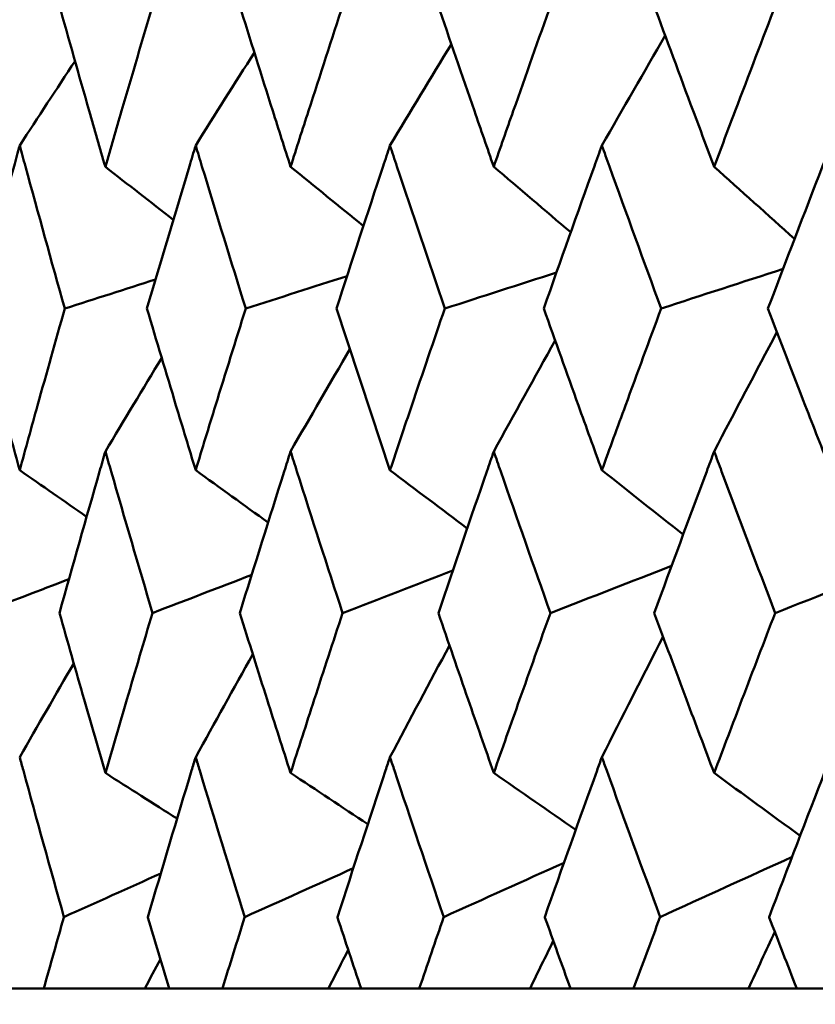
# Model space of a CAD drawing. Header units: millimetres. Extents: x 123 to 2417, y 726 to 3130.
# Tile 204 of 244: x 1408.51 to 1411.4, y 950.26 to 953.83. Entities that reach past the tile are written whole.
import ezdxf

# ---------------------------------------------------------------- set-up
doc = ezdxf.new("R2010")
doc.units = ezdxf.units.MM
doc.header["$LTSCALE"] = 12
doc.layers.add('Widoczne (ISO)', color=7, linetype='Continuous', lineweight=50)

msp = doc.modelspace()

# ---------------------------------------------------------------- linework, layer by layer
at = {"layer": 'Widoczne (ISO)'}
for p, q in [((1408.4262, 950.3133), (1408.6, 950.3133)), ((1408.9671, 950.3133), (1408.6, 950.3133)), ((1409.056, 950.3133), (1408.9671, 950.3133)), ((1409.056, 950.3133), (1409.2493, 950.3133)), ((1409.6347, 950.3133), (1409.2493, 950.3133)), ((1409.7529, 950.3133), (1409.6347, 950.3133)), ((1409.7529, 950.3133), (1409.9648, 950.3133)), ((1410.3671, 950.3133), (1409.9648, 950.3133)), ((1410.514, 950.3133), (1410.3671, 950.3133)), ((1410.514, 950.3133), (1410.7438, 950.3133)), ((1411.1613, 950.3133), (1410.7438, 950.3133)), ((1411.3363, 950.3133), (1411.1613, 950.3133)), ((1411.3363, 950.3133), (1411.5832, 950.3133))]:
    msp.add_line(p, q, dxfattribs=at)
msp.add_circle((1426.0385, 990.3133), 50, dxfattribs=at)
for points, knots in [([(1408.6546, 953.8912), (1408.6911, 953.7614), (1408.7279, 953.6317), (1408.7846, 953.4344), (1408.8041, 953.3667), (1408.8237, 953.299)], [0.01681985, 0.01681985, 0.01681985, 0.01681985, 0.06159108, 0.06159108, 0.08495433, 0.08495433, 0.08495433, 0.08495433]), ([(1408.8237, 953.299), (1408.8433, 953.3667), (1408.863, 953.4343), (1408.9208, 953.6317), (1408.959, 953.7614), (1408.9977, 953.8912)], [0.03825175, 0.03825175, 0.03825175, 0.03825175, 0.06160817, 0.06160817, 0.10638617, 0.10638617, 0.10638617, 0.10638617]), ([(1409.3098, 953.8912), (1409.3503, 953.7614), (1409.3911, 953.6317), (1409.4537, 953.4344), (1409.4753, 953.3667), (1409.4969, 953.299)], [0.01681985, 0.01681985, 0.01681985, 0.01681985, 0.06159108, 0.06159108, 0.08495433, 0.08495433, 0.08495433, 0.08495433]), ([(1409.4969, 953.299), (1409.5186, 953.3667), (1409.5403, 953.4343), (1409.604, 953.6317), (1409.6462, 953.7614), (1409.6887, 953.8912)], [0.03825175, 0.03825175, 0.03825175, 0.03825175, 0.06160817, 0.06160817, 0.10638617, 0.10638617, 0.10638617, 0.10638617]), ([(1410.0311, 953.8912), (1410.0754, 953.7614), (1410.1199, 953.6317), (1410.1883, 953.4344), (1410.2118, 953.3667), (1410.2354, 953.299)], [0.01681985, 0.01681985, 0.01681985, 0.01681985, 0.06159108, 0.06159108, 0.08495433, 0.08495433, 0.08495433, 0.08495433]), ([(1410.2354, 953.299), (1410.259, 953.3667), (1410.2827, 953.4343), (1410.3521, 953.6317), (1410.398, 953.7614), (1410.4442, 953.8912)], [0.03825175, 0.03825175, 0.03825175, 0.03825175, 0.06160817, 0.06160817, 0.10638617, 0.10638617, 0.10638617, 0.10638617]), ([(1410.8156, 953.8912), (1410.8634, 953.7614), (1410.9116, 953.6317), (1410.9854, 953.4344), (1411.0108, 953.3667), (1411.0363, 953.299)], [0.01681985, 0.01681985, 0.01681985, 0.01681985, 0.06159108, 0.06159108, 0.08495433, 0.08495433, 0.08495433, 0.08495433]), ([(1411.0363, 953.299), (1411.0618, 953.3667), (1411.0873, 953.4343), (1411.1621, 953.6317), (1411.2116, 953.7614), (1411.2613, 953.8912)], [0.03825175, 0.03825175, 0.03825175, 0.03825175, 0.06160817, 0.06160817, 0.10638617, 0.10638617, 0.10638617, 0.10638617]), ([(1408.5124, 953.376), (1408.5055, 953.3508), (1408.4987, 953.3257), (1408.4451, 953.1282), (1408.399, 952.956), (1408.3536, 952.7837)], [0.07597559, 0.07597559, 0.07597559, 0.07597559, 0.08464777, 0.08464777, 0.14401425, 0.14401425, 0.14401425, 0.14401425]), ([(1408.6762, 952.7837), (1408.6278, 952.9559), (1408.5801, 953.1281), (1408.5262, 953.3255), (1408.5193, 953.3508), (1408.5124, 953.376)], [0.02530969, 0.02530969, 0.02530969, 0.02530969, 0.08465152, 0.08465152, 0.09334823, 0.09334823, 0.09334823, 0.09334823]), ([(1409.152, 953.376), (1409.1444, 953.3508), (1409.1367, 953.3257), (1409.0771, 953.1282), (1409.0257, 952.956), (1408.9749, 952.7837)], [0.07597559, 0.07597559, 0.07597559, 0.07597559, 0.08464777, 0.08464777, 0.14401425, 0.14401425, 0.14401425, 0.14401425]), ([(1409.3338, 952.7837), (1409.2802, 952.9559), (1409.2273, 953.1281), (1409.1673, 953.3255), (1409.1596, 953.3508), (1409.152, 953.376)], [0.02530969, 0.02530969, 0.02530969, 0.02530969, 0.08465152, 0.08465152, 0.09334823, 0.09334823, 0.09334823, 0.09334823]), ([(1409.8582, 953.376), (1409.8498, 953.3508), (1409.8415, 953.3257), (1409.7761, 953.1282), (1409.7196, 952.956), (1409.6637, 952.7837)], [0.07597559, 0.07597559, 0.07597559, 0.07597559, 0.08464777, 0.08464777, 0.14401425, 0.14401425, 0.14401425, 0.14401425]), ([(1410.0573, 952.7837), (1409.9987, 952.9559), (1409.9408, 953.1281), (1409.875, 953.3255), (1409.8666, 953.3508), (1409.8582, 953.376)], [0.02530969, 0.02530969, 0.02530969, 0.02530969, 0.08465152, 0.08465152, 0.09334823, 0.09334823, 0.09334823, 0.09334823]), ([(1410.6283, 953.376), (1410.6192, 953.3508), (1410.6101, 953.3257), (1410.5392, 953.1282), (1410.4778, 952.956), (1410.417, 952.7837)], [0.07597559, 0.07597559, 0.07597559, 0.07597559, 0.08464777, 0.08464777, 0.14401425, 0.14401425, 0.14401425, 0.14401425]), ([(1410.8439, 952.7837), (1410.7806, 952.9559), (1410.7178, 953.1281), (1410.6465, 953.3255), (1410.6374, 953.3508), (1410.6283, 953.376)], [0.02530969, 0.02530969, 0.02530969, 0.02530969, 0.08465152, 0.08465152, 0.09334823, 0.09334823, 0.09334823, 0.09334823]), ([(1411.4592, 953.376), (1411.4494, 953.3508), (1411.4397, 953.3257), (1411.3635, 953.1282), (1411.2975, 952.956), (1411.232, 952.7837)], [0.07597559, 0.07597559, 0.07597559, 0.07597559, 0.08464777, 0.08464777, 0.14401425, 0.14401425, 0.14401425, 0.14401425]), ([(1408.3536, 952.7837), (1408.3848, 952.6663), (1408.4163, 952.549), (1408.4694, 952.3532), (1408.4908, 952.2747), (1408.5124, 952.1962)], [0.02104899, 0.02104899, 0.02104899, 0.02104899, 0.0615671, 0.0615671, 0.08866561, 0.08866561, 0.08866561, 0.08866561]), ([(1408.5124, 952.1962), (1408.534, 952.2747), (1408.5556, 952.3531), (1408.6101, 952.549), (1408.643, 952.6663), (1408.6762, 952.7837)], [0.03448054, 0.03448054, 0.03448054, 0.03448054, 0.06157222, 0.06157222, 0.10209717, 0.10209717, 0.10209717, 0.10209717]), ([(1408.9749, 952.7837), (1409.0098, 952.6663), (1409.045, 952.549), (1409.1042, 952.3532), (1409.128, 952.2747), (1409.152, 952.1962)], [0.02104899, 0.02104899, 0.02104899, 0.02104899, 0.0615671, 0.0615671, 0.08866561, 0.08866561, 0.08866561, 0.08866561]), ([(1409.152, 952.1962), (1409.1759, 952.2747), (1409.2, 952.3531), (1409.2605, 952.549), (1409.297, 952.6663), (1409.3338, 952.7837)], [0.03448054, 0.03448054, 0.03448054, 0.03448054, 0.06157222, 0.06157222, 0.10209717, 0.10209717, 0.10209717, 0.10209717]), ([(1409.6637, 952.7837), (1409.702, 952.6663), (1409.7407, 952.549), (1409.8057, 952.3532), (1409.8319, 952.2747), (1409.8582, 952.1962)], [0.02104899, 0.02104899, 0.02104899, 0.02104899, 0.0615671, 0.0615671, 0.08866561, 0.08866561, 0.08866561, 0.08866561]), ([(1409.8582, 952.1962), (1409.8845, 952.2747), (1409.9109, 952.3531), (1409.9771, 952.549), (1410.0171, 952.6663), (1410.0573, 952.7837)], [0.03448054, 0.03448054, 0.03448054, 0.03448054, 0.06157222, 0.06157222, 0.10209717, 0.10209717, 0.10209717, 0.10209717]), ([(1410.417, 952.7837), (1410.4588, 952.6663), (1410.5008, 952.549), (1410.5713, 952.3532), (1410.5997, 952.2747), (1410.6283, 952.1962)], [0.02104899, 0.02104899, 0.02104899, 0.02104899, 0.0615671, 0.0615671, 0.08866561, 0.08866561, 0.08866561, 0.08866561]), ([(1410.6283, 952.1962), (1410.6568, 952.2747), (1410.6854, 952.3531), (1410.7571, 952.549), (1410.8004, 952.6663), (1410.8439, 952.7837)], [0.03448054, 0.03448054, 0.03448054, 0.03448054, 0.06157222, 0.06157222, 0.10209717, 0.10209717, 0.10209717, 0.10209717]), ([(1411.232, 952.7837), (1411.2769, 952.6663), (1411.3221, 952.549), (1411.398, 952.3532), (1411.4285, 952.2747), (1411.4592, 952.1962)], [0.02104899, 0.02104899, 0.02104899, 0.02104899, 0.0615671, 0.0615671, 0.08866561, 0.08866561, 0.08866561, 0.08866561]), ([(1408.8237, 952.2646), (1408.8167, 952.2404), (1408.8098, 952.2162), (1408.7536, 952.0204), (1408.705, 951.8488), (1408.657, 951.6772)], [0.0806421, 0.0806421, 0.0806421, 0.0806421, 0.08897282, 0.08897282, 0.14811965, 0.14811965, 0.14811965, 0.14811965]), ([(1408.9951, 951.6772), (1408.9444, 951.8487), (1408.8942, 952.0202), (1408.8377, 952.216), (1408.8307, 952.2403), (1408.8237, 952.2646)], [0.02983351, 0.02983351, 0.02983351, 0.02983351, 0.0889495, 0.0889495, 0.09731113, 0.09731113, 0.09731113, 0.09731113]), ([(1409.4969, 952.2646), (1409.4892, 952.2404), (1409.4816, 952.2162), (1409.4195, 952.0204), (1409.3657, 951.8488), (1409.3125, 951.6772)], [0.0806421, 0.0806421, 0.0806421, 0.0806421, 0.08897282, 0.08897282, 0.14811965, 0.14811965, 0.14811965, 0.14811965]), ([(1409.6859, 951.6772), (1409.63, 951.8487), (1409.5748, 952.0202), (1409.5124, 952.216), (1409.5046, 952.2403), (1409.4969, 952.2646)], [0.02983351, 0.02983351, 0.02983351, 0.02983351, 0.0889495, 0.0889495, 0.09731113, 0.09731113, 0.09731113, 0.09731113]), ([(1410.2354, 952.2646), (1410.2271, 952.2404), (1410.2187, 952.2162), (1410.151, 952.0204), (1410.0923, 951.8488), (1410.0341, 951.6772)], [0.0806421, 0.0806421, 0.0806421, 0.0806421, 0.08897282, 0.08897282, 0.14811965, 0.14811965, 0.14811965, 0.14811965]), ([(1410.4412, 951.6772), (1410.3805, 951.8487), (1410.3203, 952.0202), (1410.2523, 952.216), (1410.2438, 952.2403), (1410.2354, 952.2646)], [0.02983351, 0.02983351, 0.02983351, 0.02983351, 0.0889495, 0.0889495, 0.09731113, 0.09731113, 0.09731113, 0.09731113]), ([(1411.0363, 952.2646), (1411.0273, 952.2404), (1411.0182, 952.2162), (1410.9452, 952.0204), (1410.8817, 951.8488), (1410.8187, 951.6772)], [0.0806421, 0.0806421, 0.0806421, 0.0806421, 0.08897282, 0.08897282, 0.14811965, 0.14811965, 0.14811965, 0.14811965]), ([(1411.258, 951.6772), (1411.1927, 951.8487), (1411.1278, 952.0202), (1411.0545, 952.216), (1411.0454, 952.2403), (1411.0363, 952.2646)], [0.02983351, 0.02983351, 0.02983351, 0.02983351, 0.0889495, 0.0889495, 0.09731113, 0.09731113, 0.09731113, 0.09731113]), ([(1408.657, 951.6772), (1408.6866, 951.5723), (1408.7165, 951.4675), (1408.7721, 951.2737), (1408.7978, 951.1848), (1408.8237, 951.0959)], [0.02528165, 0.02528165, 0.02528165, 0.02528165, 0.06150593, 0.06150593, 0.09223152, 0.09223152, 0.09223152, 0.09223152]), ([(1408.8237, 951.0959), (1408.8496, 951.1848), (1408.8756, 951.2737), (1408.9327, 951.4674), (1408.9638, 951.5723), (1408.9951, 951.6772)], [0.03078053, 0.03078053, 0.03078053, 0.03078053, 0.06149921, 0.06149921, 0.09773041, 0.09773041, 0.09773041, 0.09773041]), ([(1409.3125, 951.6772), (1409.3454, 951.5723), (1409.3784, 951.4675), (1409.4399, 951.2737), (1409.4683, 951.1848), (1409.4969, 951.0959)], [0.02528165, 0.02528165, 0.02528165, 0.02528165, 0.06150593, 0.06150593, 0.09223152, 0.09223152, 0.09223152, 0.09223152]), ([(1409.4969, 951.0959), (1409.5255, 951.1848), (1409.5542, 951.2737), (1409.6171, 951.4674), (1409.6514, 951.5723), (1409.6859, 951.6772)], [0.03078053, 0.03078053, 0.03078053, 0.03078053, 0.06149921, 0.06149921, 0.09773041, 0.09773041, 0.09773041, 0.09773041]), ([(1410.0341, 951.6772), (1410.07, 951.5723), (1410.1061, 951.4675), (1410.1733, 951.2737), (1410.2043, 951.1848), (1410.2354, 951.0959)], [0.02528165, 0.02528165, 0.02528165, 0.02528165, 0.06150593, 0.06150593, 0.09223152, 0.09223152, 0.09223152, 0.09223152]), ([(1410.2354, 951.0959), (1410.2666, 951.1848), (1410.2979, 951.2737), (1410.3664, 951.4674), (1410.4037, 951.5723), (1410.4412, 951.6772)], [0.03078053, 0.03078053, 0.03078053, 0.03078053, 0.06149921, 0.06149921, 0.09773041, 0.09773041, 0.09773041, 0.09773041]), ([(1410.8187, 951.6772), (1410.8576, 951.5723), (1410.8966, 951.4675), (1410.9692, 951.2737), (1411.0027, 951.1848), (1411.0363, 951.0959)], [0.02528165, 0.02528165, 0.02528165, 0.02528165, 0.06150593, 0.06150593, 0.09223152, 0.09223152, 0.09223152, 0.09223152]), ([(1411.0363, 951.0959), (1411.0699, 951.1848), (1411.1037, 951.2737), (1411.1775, 951.4674), (1411.2177, 951.5723), (1411.258, 951.6772)], [0.03078053, 0.03078053, 0.03078053, 0.03078053, 0.06149921, 0.06149921, 0.09773041, 0.09773041, 0.09773041, 0.09773041]), ([(1408.6732, 950.5725), (1408.6234, 950.7498), (1408.5742, 950.9272), (1408.5213, 951.1209), (1408.5169, 951.1372), (1408.5124, 951.1536)], [0.0297954, 0.0297954, 0.0297954, 0.0297954, 0.09092493, 0.09092493, 0.09655955, 0.09655955, 0.09655955, 0.09655955]), ([(1409.152, 951.1536), (1409.1471, 951.1373), (1409.1421, 951.1211), (1409.0835, 950.9274), (1409.0305, 950.75), (1408.9781, 950.5725)], [0.0853813, 0.0853813, 0.0853813, 0.0853813, 0.09097809, 0.09097809, 0.15214536, 0.15214536, 0.15214536, 0.15214536]), ([(1409.3305, 950.5725), (1409.2753, 950.7498), (1409.2207, 950.9272), (1409.1619, 951.1209), (1409.1569, 951.1372), (1409.152, 951.1536)], [0.0297954, 0.0297954, 0.0297954, 0.0297954, 0.09092493, 0.09092493, 0.09655955, 0.09655955, 0.09655955, 0.09655955]), ([(1409.8582, 951.1536), (1409.8528, 951.1373), (1409.8474, 951.1211), (1409.7831, 950.9274), (1409.7248, 950.75), (1409.6671, 950.5725)], [0.0853813, 0.0853813, 0.0853813, 0.0853813, 0.09097809, 0.09097809, 0.15214536, 0.15214536, 0.15214536, 0.15214536]), ([(1410.0537, 950.5725), (1409.9933, 950.7498), (1409.9336, 950.9272), (1409.8691, 951.1209), (1409.8636, 951.1372), (1409.8582, 951.1536)], [0.0297954, 0.0297954, 0.0297954, 0.0297954, 0.09092493, 0.09092493, 0.09655955, 0.09655955, 0.09655955, 0.09655955]), ([(1410.6283, 951.1536), (1410.6224, 951.1373), (1410.6166, 951.1211), (1410.5468, 950.9274), (1410.4835, 950.75), (1410.4207, 950.5725)], [0.0853813, 0.0853813, 0.0853813, 0.0853813, 0.09097809, 0.09097809, 0.15214536, 0.15214536, 0.15214536, 0.15214536]), ([(1410.84, 950.5725), (1410.7747, 950.7498), (1410.71, 950.9272), (1410.6401, 951.1209), (1410.6342, 951.1372), (1410.6283, 951.1536)], [0.0297954, 0.0297954, 0.0297954, 0.0297954, 0.09092493, 0.09092493, 0.09655955, 0.09655955, 0.09655955, 0.09655955]), ([(1411.4592, 951.1536), (1411.4529, 951.1373), (1411.4466, 951.1211), (1411.3717, 950.9274), (1411.3036, 950.75), (1411.236, 950.5725)], [0.0853813, 0.0853813, 0.0853813, 0.0853813, 0.09097809, 0.09097809, 0.15214536, 0.15214536, 0.15214536, 0.15214536]), ([(1408.6, 950.3133), (1408.6241, 950.3991), (1408.6483, 950.485), (1408.6729, 950.5715), (1408.673, 950.572), (1408.6732, 950.5725)], [0, 0, 0, 0, 0.02969567, 0.02969567, 0.02988021, 0.02988021, 0.02988021, 0.02988021]), ([(1408.9781, 950.5725), (1408.9782, 950.572), (1408.9784, 950.5715), (1409.0042, 950.485), (1409.03, 950.3991), (1409.056, 950.3133)], [0.02951568, 0.02951568, 0.02951568, 0.02951568, 0.02969929, 0.02969929, 0.05939589, 0.05939589, 0.05939589, 0.05939589]), ([(1409.2493, 950.3133), (1409.276, 950.3991), (1409.3029, 950.485), (1409.3301, 950.5715), (1409.3303, 950.572), (1409.3305, 950.5725)], [0, 0, 0, 0, 0.02969567, 0.02969567, 0.02988021, 0.02988021, 0.02988021, 0.02988021]), ([(1409.6671, 950.5725), (1409.6673, 950.572), (1409.6674, 950.5715), (1409.6959, 950.485), (1409.7243, 950.3991), (1409.7529, 950.3133)], [0.02951568, 0.02951568, 0.02951568, 0.02951568, 0.02969929, 0.02969929, 0.05939589, 0.05939589, 0.05939589, 0.05939589]), ([(1409.9648, 950.3133), (1409.9941, 950.3991), (1410.0236, 950.485), (1410.0533, 950.5715), (1410.0535, 950.572), (1410.0537, 950.5725)], [0, 0, 0, 0, 0.02969567, 0.02969567, 0.02988021, 0.02988021, 0.02988021, 0.02988021]), ([(1410.4207, 950.5725), (1410.4209, 950.572), (1410.4211, 950.5715), (1410.452, 950.485), (1410.4829, 950.3991), (1410.514, 950.3133)], [0.02951568, 0.02951568, 0.02951568, 0.02951568, 0.02969929, 0.02969929, 0.05939589, 0.05939589, 0.05939589, 0.05939589]), ([(1410.7438, 950.3133), (1410.7756, 950.3991), (1410.8074, 950.485), (1410.8396, 950.5715), (1410.8398, 950.572), (1410.84, 950.5725)], [0, 0, 0, 0, 0.02969567, 0.02969567, 0.02988021, 0.02988021, 0.02988021, 0.02988021]), ([(1411.236, 950.5725), (1411.2362, 950.572), (1411.2364, 950.5715), (1411.2697, 950.485), (1411.3029, 950.3991), (1411.3363, 950.3133)], [0.02951568, 0.02951568, 0.02951568, 0.02951568, 0.02969929, 0.02969929, 0.05939589, 0.05939589, 0.05939589, 0.05939589])]:
    msp.add_open_spline(points, degree=3, knots=knots, dxfattribs=at)
for points in [[(1410.6283, 953.376), (1410.7048, 953.5093), (1410.7815, 953.6424), (1410.8584, 953.7753)], [(1409.8582, 953.376), (1409.9323, 953.499), (1410.0067, 953.6219), (1410.0812, 953.7446)], [(1409.152, 953.376), (1409.2229, 953.4888), (1409.294, 953.6015), (1409.3653, 953.714)], [(1408.5124, 953.376), (1408.5793, 953.4784), (1408.6463, 953.5808), (1408.7135, 953.683)], [(1408.8237, 953.299), (1408.906, 953.2345), (1408.9883, 953.1701), (1409.0706, 953.1058)], [(1409.4969, 953.299), (1409.5851, 953.2271), (1409.6733, 953.1553), (1409.7616, 953.0835)], [(1410.2354, 953.299), (1410.3287, 953.2194), (1410.4219, 953.14), (1410.5152, 953.0606)], [(1411.0363, 953.299), (1411.1337, 953.2115), (1411.2311, 953.1241), (1411.3285, 953.0367)], [(1409.702, 952.9015), (1409.5792, 952.8622), (1409.4565, 952.823), (1409.3338, 952.7837)], [(1410.4632, 952.9143), (1410.3279, 952.8708), (1410.1926, 952.8272), (1410.0573, 952.7837)], [(1411.2868, 952.9276), (1411.1392, 952.8796), (1410.9915, 952.8317), (1410.8439, 952.7837)], [(1409.0061, 952.8891), (1408.8961, 952.8539), (1408.7861, 952.8188), (1408.6762, 952.7837)], [(1411.0363, 952.2646), (1411.1122, 952.4094), (1411.1883, 952.5541), (1411.2647, 952.6985)], [(1410.2354, 952.2646), (1410.3096, 952.399), (1410.3839, 952.5332), (1410.4585, 952.6672)], [(1409.4969, 952.2646), (1409.5685, 952.3885), (1409.6402, 952.5122), (1409.7122, 952.6358)], [(1408.8237, 952.2646), (1408.8918, 952.3779), (1408.9601, 952.4911), (1409.0285, 952.6041)], [(1408.5124, 952.1962), (1408.5935, 952.1398), (1408.6746, 952.0833), (1408.7557, 952.0269)], [(1409.152, 952.1962), (1409.2397, 952.1328), (1409.3274, 952.0694), (1409.4152, 952.0061)], [(1409.8582, 952.1962), (1409.9517, 952.1256), (1410.0453, 952.0551), (1410.1389, 951.9846)], [(1410.6283, 952.1962), (1410.7268, 952.1182), (1410.8253, 952.0402), (1410.9239, 951.9623)], [(1411.7378, 951.8655), (1411.5778, 951.8028), (1411.4179, 951.74), (1411.258, 951.6772)], [(1410.0866, 951.8316), (1409.953, 951.7801), (1409.8194, 951.7287), (1409.6859, 951.6772)], [(1410.8817, 951.8482), (1410.7348, 951.7912), (1410.588, 951.7342), (1410.4412, 951.6772)], [(1408.6915, 951.8001), (1408.5849, 951.7592), (1408.4783, 951.7182), (1408.3716, 951.6772)], [(1409.3556, 951.8156), (1409.2354, 951.7695), (1409.1153, 951.7233), (1408.9951, 951.6772)], [(1410.6283, 951.1536), (1410.7021, 951.2997), (1410.7762, 951.4457), (1410.8506, 951.5914)], [(1409.8582, 951.1536), (1409.93, 951.2891), (1410.0021, 951.4244), (1410.0745, 951.5595)], [(1409.152, 951.1536), (1409.221, 951.2783), (1409.2902, 951.4028), (1409.3596, 951.5272)], [(1408.5124, 951.1536), (1408.5777, 951.2673), (1408.6432, 951.3809), (1408.7089, 951.4943)], [(1408.8237, 951.0959), (1408.9106, 951.0405), (1408.9976, 950.9852), (1409.0845, 950.93)], [(1409.4969, 951.0959), (1409.5905, 951.0339), (1409.684, 950.972), (1409.7776, 950.9101)], [(1410.2354, 951.0959), (1410.3347, 951.027), (1410.4341, 950.9582), (1410.5334, 950.8894)], [(1411.0363, 951.0959), (1411.1405, 951.0198), (1411.2447, 950.9437), (1411.3489, 950.8678)], [(1411.3194, 950.7908), (1411.1596, 950.7181), (1410.9998, 950.6453), (1410.84, 950.5725)], [(1410.4908, 950.7698), (1410.3451, 950.7041), (1410.1994, 950.6383), (1410.0537, 950.5725)], [(1409.0249, 950.7304), (1408.9076, 950.6778), (1408.7904, 950.6252), (1408.6732, 950.5725)], [(1409.7249, 950.7497), (1409.5934, 950.6907), (1409.4619, 950.6316), (1409.3305, 950.5725)], [(1411.1613, 950.3133), (1411.1931, 950.3817), (1411.225, 950.45), (1411.2569, 950.5183)], [(1410.3671, 950.3133), (1410.3953, 950.3708), (1410.4235, 950.4283), (1410.4518, 950.4858)], [(1409.6347, 950.3133), (1409.6586, 950.3599), (1409.6825, 950.4064), (1409.7065, 950.453)], [(1408.9671, 950.3133), (1408.986, 950.3487), (1409.005, 950.3842), (1409.0239, 950.4196)]]:
    msp.add_open_spline(points, degree=3, dxfattribs=at)

doc.saveas('drawing.dxf')
